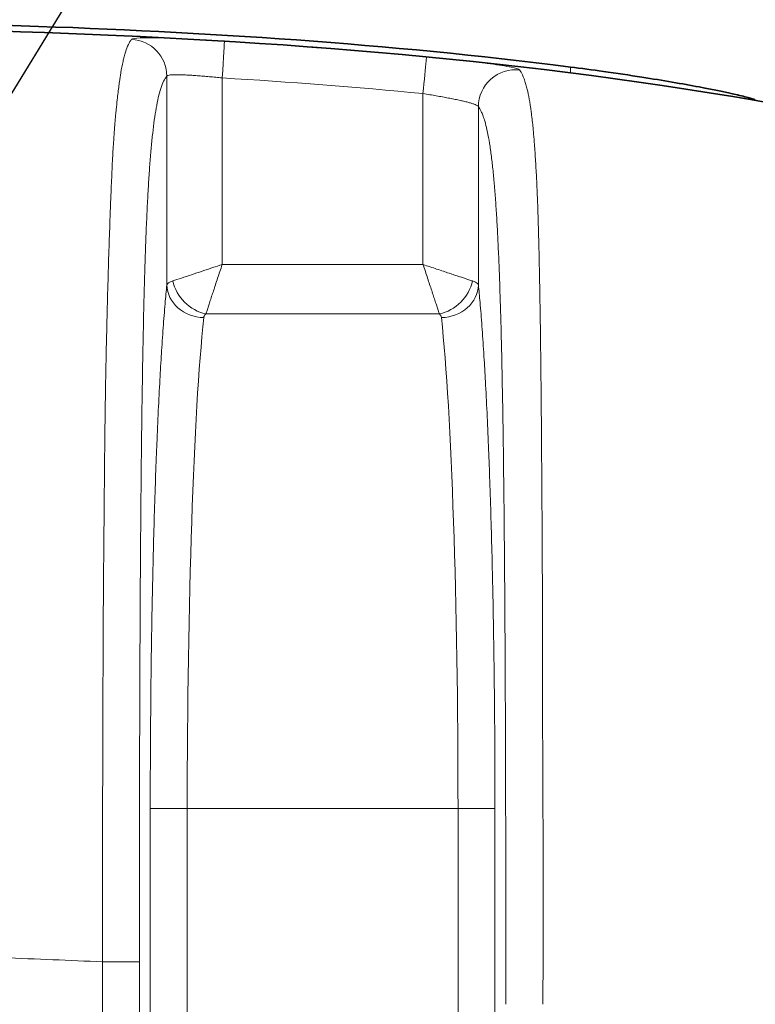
# Model space of a CAD drawing. Header units: millimetres. Extents: x 5 to 415, y 5 to 292.
# Tile 91 of 123: x 360.33 to 364.31, y 165.43 to 170.75. Entities that reach past the tile are written whole.
import ezdxf

# ---------------------------------------------------------------- set-up
doc = ezdxf.new("R2010")
doc.units = ezdxf.units.MM
for name, color, linetype, lineweight in [('Sichtbar (ISO)', 7, 'Continuous', 35), ('Sichtbar schmal (ISO)', 7, 'Continuous', 18), ('Symbol (ISO)', 7, 'Continuous', 25)]:
    doc.layers.add(name, color=color, linetype=linetype, lineweight=lineweight)
doc.styles.add('Notiztext (ISO)', font='isocpeur.ttf')
doc.dimstyles.new('Standard - Methode 1b (ISO)$7', dxfattribs={"dimtxt": 3.5, "dimasz": 2.5, "dimexe": 2, "dimexo": 0, "dimgap": 0.762, "dimtad": 1, "dimtoh": 1, "dimdsep": 46, "dimtxsty": 'Notiztext (ISO)', "dimcen": 0.09, "dimdle": 10, "dimclrd": 256, "dimclre": 256, "dimclrt": 256, "dimazin": 2, "dimtfac": 1, "dimtmove": 0, "dimatfit": 3, "dimfxl": 1, "dimtolj": 1, "dimlwd": -1, "dimlwe": -1, "dimarcsym": 0})

msp = doc.modelspace()

# ---------------------------------------------------------------- linework, layer by layer
at = {"layer": 'Sichtbar (ISO)'}
for points, knots in [([(357.36765104, 170.74734173), (358.37676467, 170.74733424), (359.34827146, 170.74673712), (361.33173961, 170.68174782), (362.32173728, 170.61727513), (363.30625653, 170.49168656)], [-0.59457811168, -0.59457811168, -0.59457811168, -0.59457811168, -0.2977507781, -0.2977507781, -0.00000161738, -0.00000161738, -0.00000161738, -0.00000161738]), ([(363.30625653, 170.49168656), (363.36605395, 170.4840586), (363.42568722, 170.47606084), (363.55575273, 170.45776083), (363.6254132, 170.44738045), (363.80701448, 170.41884704), (363.91192529, 170.40068455), (364.087802, 170.36760429), (364.15854867, 170.35286159), (364.23953312, 170.33401633), (364.26249181, 170.32811437), (364.2942302, 170.31866708), (364.30330632, 170.31508618), (364.30564714, 170.31266704)], [0.00000162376, 0.00000162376, 0.00000162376, 0.00000162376, 0.01808622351, 0.01808622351, 0.04003385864, 0.04003385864, 0.07775913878, 0.07775913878, 0.114114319, 0.114114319, 0.13484226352, 0.13484226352, 0.15498226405, 0.15498226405, 0.15498226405, 0.15498226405])]:
    msp.add_open_spline(points, degree=3, knots=knots, dxfattribs=at)
msp.add_open_spline([(357.36764997, 170.71738233), (360.11000669, 170.71740322), (362.90395119, 170.70141891), (365.5675014, 170.04871839)], degree=3, dxfattribs=at)
at = {"layer": 'Sichtbar schmal (ISO)'}
for p, q in [((363.30625656, 170.49168656), (363.30625655, 170.46175941)), ((361.12554813, 169.31482765), (361.12554776, 170.44197382)), ((361.42513973, 169.42484249), (361.42513076, 170.4328464)), ((362.50986697, 170.34824612), (362.50986472, 169.42484447)), ((362.80945505, 170.27745509), (362.80945467, 169.31482234)), ((362.50986472, 169.42484447), (361.42513973, 169.42484249)), ((363.14064008, 169.30863007), (363.14064179, 169.30862981)), ((362.59893839, 169.15762382), (361.33606392, 169.1576239)), ((361.03617803, 166.4854725), (361.03617818, 149.98453219)), ((361.23590295, 166.48545352), (361.03617804, 166.48545352)), ((361.23590534, 149.98454436), (361.23590295, 166.48545352)), ((362.69909766, 166.48545352), (361.23590295, 166.48545352)), ((362.69910432, 149.98454436), (362.69909766, 166.48545352)), ((362.89882461, 166.48545352), (362.69909766, 166.48545352)), ((362.89882476, 149.98452573), (362.89882462, 166.48546589)), ((360.77770845, 165.65713721), (360.77770833, 150.81347618)), ((360.77770845, 165.6571373), (360.97743439, 165.6571373)), ((360.97743439, 165.6571373), (360.97743439, 150.81346583))]:
    msp.add_line(p, q, dxfattribs=at)
msp.add_arc((359.58723825, 139.86980203), 30.61825487, 84.522560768, 86.558692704, dxfattribs=at)
for centre, major_axis, ratio, start_param, end_param in [((360.92582196, 170.44197396), (-0.15133411, 0.13075927), 0.9968015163, 3.855768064, 5.3765656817), ((361.42435219, 170.43291502), (0.01242118, 0.19961291), 0.0039066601, 4.7122883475, 6.2686168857), ((359.57680965, 139.73131399), (30.88202702, -2.15521613), 0.99999929, 1.5449706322, 1.5803532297), ((362.5100093, 170.34822993), (-0.01919271, -0.19907019), 0.0007178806, 3.6414467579, 4.712358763), ((363.00918084, 170.2774552), (0.15968197, 0.12042287), 0.9962321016, 0.8107824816, 2.4936306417), ((361.43275187, 169.30610599), (-0.30761479, 0.00610905), 0.1763142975, 5.8207979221, 6.2348646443), ((361.32527434, 169.31489142), (-0.19903058, 0.01966786), 0.8832343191, 0.1117794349, 1.657858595), ((361.33606426, 169.33576903), (0.14141969, -0.14142302), 0.8108853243, 4.0310638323, 5.3937418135), ((362.59893585, 169.33577172), (0.14142302, 0.14141967), 0.81091629, 4.0310526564, 5.3937407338), ((362.60972677, 169.31490899), (0.19903848, 0.01958784), 0.8832825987, 4.6256659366, 6.1717364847), ((361.43087037, 169.13081127), (-0.10569426, 0.00603636), 0.4829267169, 5.8520993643, 6.2594672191), ((362.16698982, 168.99986045), (-0.44152856, -0.14375147), 0.2453353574, 3.0920049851, 3.2850748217), ((361.40361122, 166.48545189), (0.00000154, 3.00000136), 0.0559027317, 0.4860154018, 1.5707958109), ((362.53139716, 166.48544685), (-0.00000723, 3.00000707), 0.0559000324, 4.7123910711, 5.7971765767)]:
    msp.add_ellipse(centre, major_axis=major_axis, ratio=ratio, start_param=start_param, end_param=end_param, dxfattribs=at)
for points, knots in [([(360.77770845, 165.65713721), (360.77782573, 165.89080381), (360.77807106, 166.10617341), (360.77839233, 166.300626), (360.77869426, 166.48337282), (360.77906311, 166.64764346), (360.77943344, 166.7912563), (360.77950598, 166.8193859), (360.77957916, 166.84672386), (360.7796529, 166.87331731), (360.78022377, 167.0792009), (360.78081997, 167.2404415), (360.78148977, 167.37898382), (360.78164515, 167.41112229), (360.781805, 167.44204005), (360.78197104, 167.47201151), (360.78271982, 167.60717036), (360.78357254, 167.72302878), (360.78439888, 167.82415741), (360.78464773, 167.85461147), (360.7848943, 167.88373016), (360.78513559, 167.91163817), (360.7860962, 168.02274516), (360.78697332, 168.11469811), (360.78792729, 168.21548752), (360.78800865, 168.22408265), (360.7880907, 168.23274191), (360.78817364, 168.24148249), (360.78906501, 168.33541908), (360.79004301, 168.43877344), (360.79151004, 168.55524269), (360.79178021, 168.57669124), (360.7920673, 168.59858345), (360.79237452, 168.62093863), (360.79334925, 168.69186736), (360.79453573, 168.76734857), (360.79604635, 168.84884909), (360.79749775, 168.92715484), (360.79924625, 169.011042), (360.80145389, 169.10131149), (360.80160519, 169.10749803), (360.80175868, 169.11371432), (360.80191442, 169.1199604), (360.80349881, 169.18350371), (360.80526065, 169.25003315), (360.8071609, 169.31678408), (360.80892037, 169.37858948), (360.81079909, 169.44057295), (360.81273865, 169.50053886), (360.81452469, 169.55575833), (360.81636218, 169.60925702), (360.81817491, 169.65950201), (360.81869966, 169.67404696), (360.81922217, 169.68832159), (360.81974003, 169.70229423), (360.82100249, 169.73635757), (360.82225633, 169.76879118), (360.82349823, 169.79948011), (360.82534305, 169.84506821), (360.82716131, 169.88679614), (360.82893275, 169.92454315), (360.83093048, 169.96711196), (360.83286798, 170.00462344), (360.83471427, 170.03730682), (360.83567003, 170.05422582), (360.83660148, 170.06985568), (360.83750514, 170.08425711), (360.83879336, 170.10478707), (360.84004393, 170.12275739), (360.84126576, 170.13906881), (360.84398607, 170.17538496), (360.84655715, 170.20370924), (360.84919943, 170.23112728), (360.85019709, 170.24147974), (360.85120606, 170.25166736), (360.85224166, 170.26195325), (360.85400299, 170.27944725), (360.8558089, 170.29718337), (360.85770672, 170.31493444), (360.86045035, 170.3405967), (360.86338662, 170.36628702), (360.86665403, 170.39130454), (360.86755562, 170.3982078), (360.86848235, 170.40505972), (360.8694371, 170.41184601), (360.87175871, 170.42834793), (360.8742525, 170.44447306), (360.87696226, 170.46028917), (360.88055041, 170.48123222), (360.88451761, 170.5016436), (360.88896755, 170.52119774), (360.8910119, 170.53018111), (360.89315799, 170.53897832), (360.89541594, 170.54752067), (360.89770952, 170.55619783), (360.90011375, 170.56460949), (360.90262512, 170.57262733), (360.90735723, 170.58773517), (360.91247, 170.60141205), (360.91793995, 170.61305439), (360.9233434, 170.62455523), (360.92909516, 170.63407712), (360.93517167, 170.64135846)], [0.00000000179, 0.00000000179, 0.00000000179, 0.00000000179, 0.04295972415, 0.04295972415, 0.04295972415, 0.08333333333, 0.08333333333, 0.08333333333, 0.09124135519, 0.09124135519, 0.09124135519, 0.1524644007, 0.1524644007, 0.1524644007, 0.16666666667, 0.16666666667, 0.16666666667, 0.23071297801, 0.23071297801, 0.23071297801, 0.25, 0.25, 0.25, 0.32678523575, 0.32678523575, 0.32678523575, 0.33333333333, 0.33333333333, 0.33333333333, 0.40370692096, 0.40370692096, 0.40370692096, 0.41666666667, 0.41666666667, 0.41666666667, 0.45778546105, 0.45778546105, 0.45778546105, 0.4972924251, 0.4972924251, 0.4972924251, 0.5, 0.5, 0.5, 0.52754501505, 0.52754501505, 0.52754501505, 0.55304923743, 0.55304923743, 0.55304923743, 0.57653473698, 0.57653473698, 0.57653473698, 0.58333333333, 0.58333333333, 0.58333333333, 0.59990735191, 0.59990735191, 0.59990735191, 0.62452788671, 0.62452788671, 0.62452788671, 0.65229344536, 0.65229344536, 0.65229344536, 0.66666666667, 0.66666666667, 0.66666666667, 0.68715641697, 0.68715641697, 0.68715641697, 0.73277529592, 0.73277529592, 0.73277529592, 0.75, 0.75, 0.75, 0.7792953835, 0.7792953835, 0.7792953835, 0.8216469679, 0.8216469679, 0.8216469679, 0.83333333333, 0.83333333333, 0.83333333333, 0.86175056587, 0.86175056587, 0.86175056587, 0.89937953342, 0.89937953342, 0.89937953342, 0.91666666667, 0.91666666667, 0.91666666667, 0.93422660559, 0.93422660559, 0.93422660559, 0.96731438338, 0.96731438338, 0.96731438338, 1, 1, 1, 1]), ([(362.52678533, 170.52295095), (362.52712171, 170.52646977), (362.52741197, 170.52955704), (362.52765571, 170.53218404), (362.52783414, 170.53410714), (362.52798786, 170.53578567), (362.52811948, 170.53723493), (362.52843088, 170.54066391), (362.52862682, 170.54289859), (362.52872506, 170.54455669), (362.52882322, 170.54621351), (362.52881207, 170.547173), (362.52876701, 170.54736138)], [0, 0, 0, 0, 0.19245039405, 0.19245039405, 0.19245039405, 0.33333333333, 0.33333333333, 0.33333333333, 0.66666666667, 0.66666666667, 0.66666666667, 0.99974477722, 0.99974477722, 0.99974477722, 0.99974477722]), ([(363.03223386, 170.47572299), (363.0273718, 170.48064684), (362.99693777, 170.49054716), (362.88271529, 170.50861009), (362.72090783, 170.52802948), (362.5964515, 170.5408063), (362.52876701, 170.54736138)], [0, 0, 0, 0, 0.25, 0.5, 0.75, 0.99999922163, 0.99999922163, 0.99999922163, 0.99999922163]), ([(360.97743439, 165.6571373), (360.97743438, 165.87022565), (360.97763284, 166.27262453), (360.97864832, 166.84128613), (360.98034035, 167.34272907), (360.98267634, 167.78244705), (360.98561248, 168.1654583), (360.98908895, 168.49647243), (360.99301862, 168.7798149), (360.9973085, 169.02054888), (361.00186277, 169.22384588), (361.00661176, 169.3956733), (361.01154557, 169.54253019), (361.01671586, 169.67037497), (361.02220312, 169.78366336), (361.02809348, 169.885317), (361.03448291, 169.97731776), (361.04149843, 170.06120951), (361.04932104, 170.13823285), (361.05818226, 170.20908377), (361.06833948, 170.27367474), (361.08003803, 170.33109241), (361.0934771, 170.37984951), (361.10882812, 170.41838687), (361.11974866, 170.43526401), (361.12554772, 170.44197379)], [0, 0, 0, 0, 0.0980419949, 0.1851918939, 0.2620743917, 0.3297514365, 0.3893209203, 0.4412341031, 0.4864411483, 0.5258339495, 0.5601667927, 0.5903534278, 0.6175871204, 0.6429363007, 0.6672552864, 0.6912236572, 0.7153341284, 0.7401616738, 0.7664583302, 0.7950438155, 0.8267953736, 0.8625713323, 0.9030182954, 0.9486095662, 1, 1, 1, 1]), ([(361.12554777, 170.44197387), (361.12619072, 170.44321342), (361.12758939, 170.44431425), (361.12973678, 170.44527215), (361.13184846, 170.44621413), (361.13468363, 170.4470179), (361.13822481, 170.44768484), (361.14165903, 170.44833164), (361.14575733, 170.44884975), (361.15049342, 170.44924292), (361.15514725, 170.44962926), (361.16041686, 170.44989496), (361.16626858, 170.45004587), (361.17210283, 170.45019634), (361.17851575, 170.45023269), (361.18546543, 170.45016241), (361.19239119, 170.45009238), (361.19985003, 170.44991644), (361.20779289, 170.44964324), (361.21572903, 170.44937027), (361.22414837, 170.4490002), (361.23299508, 170.44854245), (361.24184299, 170.44808463), (361.2511184, 170.4475391), (361.26075946, 170.44691574), (361.27041001, 170.44629176), (361.28042694, 170.44558981), (361.29074301, 170.4448197), (361.30106982, 170.44404879), (361.31169638, 170.4432096), (361.32255172, 170.44231243), (361.33343369, 170.44141306), (361.34454563, 170.44045543), (361.35581063, 170.4394471), (361.36706063, 170.43844011), (361.37846312, 170.43738255), (361.38994843, 170.43629039), (361.40162385, 170.43518014), (361.41338508, 170.43403415), (361.42513076, 170.4328464)], [0, 0, 0, 0, 0.0814283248, 0.0814283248, 0.0814283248, 0.1615028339, 0.1615028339, 0.1615028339, 0.2391587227, 0.2391587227, 0.2391587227, 0.3154657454, 0.3154657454, 0.3154657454, 0.3915449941, 0.3915449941, 0.3915449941, 0.4673624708, 0.4673624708, 0.4673624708, 0.5431157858, 0.5431157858, 0.5431157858, 0.6188794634, 0.6188794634, 0.6188794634, 0.6947176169, 0.6947176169, 0.6947176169, 0.7706346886, 0.7706346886, 0.7706346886, 0.8467379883, 0.8467379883, 0.8467379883, 0.922739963, 0.922739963, 0.922739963, 1, 1, 1, 1]), ([(363.15729439, 165.4281141), (363.15911519, 165.63164754), (363.15968255, 165.82046215), (363.15962413, 165.99392558), (363.15956098, 166.18143239), (363.15876342, 166.35100077), (363.15802142, 166.50183347), (363.15778839, 166.54920335), (363.15756104, 166.59472542), (363.15736414, 166.63837486), (363.15681941, 166.75913414), (363.15650142, 166.8655782), (363.15631109, 166.96088516), (363.15601091, 167.11119675), (363.15603072, 167.23380206), (363.15592474, 167.34122379), (363.15591354, 167.35257634), (363.15590063, 167.36375917), (363.15588612, 167.37480154), (363.15571846, 167.50237991), (363.15536516, 167.61122014), (363.15478032, 167.74635614), (363.15463309, 167.7803759), (363.15446926, 167.81606116), (363.15428267, 167.85412355), (363.15394822, 167.92234549), (363.15355159, 167.99812222), (363.15308593, 168.07856801), (363.15254335, 168.1723018), (363.15190551, 168.27237407), (363.15116823, 168.37411292), (363.15066153, 168.44403354), (363.15010804, 168.51473933), (363.14951407, 168.58467824), (363.14936975, 168.60167194), (363.14922316, 168.61861996), (363.14907413, 168.63551461), (363.14838549, 168.71358015), (363.14764355, 168.79050005), (363.14683103, 168.86543282), (363.14608129, 168.93457587), (363.14527139, 169.00202376), (363.14439604, 169.06707629), (363.14356952, 169.12850038), (363.14268469, 169.18778559), (363.14174761, 169.24435014), (363.1414373, 169.26308155), (363.14112135, 169.28151574), (363.14080033, 169.29963203), (363.14017825, 169.33473852), (363.13953982, 169.36872073), (363.13888046, 169.40158932), (363.13788672, 169.45112628), (363.13684561, 169.49813091), (363.13574486, 169.54264961), (363.13462774, 169.5878299), (363.13344933, 169.6304517), (363.13219919, 169.67061227), (363.1309021, 169.7122813), (363.12952792, 169.75130349), (363.1280658, 169.78785421), (363.12781081, 169.79422843), (363.12755314, 169.80052749), (363.12729273, 169.80675272), (363.12598247, 169.83807446), (363.12462336, 169.86743036), (363.12319849, 169.89552486), (363.1214451, 169.93009677), (363.11959222, 169.96277802), (363.11759118, 169.99448487), (363.11561439, 170.02580766), (363.11349234, 170.05617901), (363.11116616, 170.08601846), (363.10965241, 170.10543631), (363.10805203, 170.12461587), (363.10634704, 170.14357202), (363.10552242, 170.1527401), (363.10466177, 170.16186412), (363.10376801, 170.1708882), (363.10103162, 170.1985169), (363.09798347, 170.22515112), (363.09471506, 170.24974421), (363.09135124, 170.27505511), (363.08775487, 170.29821023), (363.08403135, 170.31882701), (363.08047425, 170.33852236), (363.0768016, 170.35592002), (363.07310349, 170.3711061), (363.07205676, 170.37540443), (363.071008, 170.37952783), (363.06995919, 170.38348123), (363.06755794, 170.39253252), (363.06518873, 170.40069365), (363.06285247, 170.40812696), (363.05971853, 170.41809828), (363.05664385, 170.42676147), (363.05362891, 170.43440973), (363.05085796, 170.44143905), (363.04813744, 170.44760945), (363.045467, 170.4530896), (363.04305388, 170.45804168), (363.04068165, 170.46242932), (363.03834974, 170.46634753), (363.03627954, 170.46982598), (363.03424111, 170.47293406), (363.03223397, 170.47572392)], [0, 0, 0, 0, 0.0459053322, 0.0459053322, 0.0459053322, 0.0955271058, 0.0955271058, 0.0955271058, 0.1111111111, 0.1111111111, 0.1111111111, 0.1542253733, 0.1542253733, 0.1542253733, 0.2222222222, 0.2222222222, 0.2222222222, 0.2294082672, 0.2294082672, 0.2294082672, 0.3124324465, 0.3124324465, 0.3124324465, 0.3333333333, 0.3333333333, 0.3333333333, 0.3707954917, 0.3707954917, 0.3707954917, 0.4144456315, 0.4144456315, 0.4144456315, 0.4444444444, 0.4444444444, 0.4444444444, 0.4517335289, 0.4517335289, 0.4517335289, 0.4854143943, 0.4854143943, 0.4854143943, 0.5164928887, 0.5164928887, 0.5164928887, 0.5458379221, 0.5458379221, 0.5458379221, 0.5555555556, 0.5555555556, 0.5555555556, 0.574386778, 0.574386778, 0.574386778, 0.602767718, 0.602767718, 0.602767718, 0.6315704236, 0.6315704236, 0.6315704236, 0.6614549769, 0.6614549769, 0.6614549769, 0.6666666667, 0.6666666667, 0.6666666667, 0.6928888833, 0.6928888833, 0.6928888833, 0.7251568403, 0.7251568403, 0.7251568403, 0.7570339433, 0.7570339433, 0.7570339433, 0.7777777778, 0.7777777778, 0.7777777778, 0.7878104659, 0.7878104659, 0.7878104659, 0.8185271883, 0.8185271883, 0.8185271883, 0.850140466, 0.850140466, 0.850140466, 0.8803408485, 0.8803408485, 0.8803408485, 0.8888888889, 0.8888888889, 0.8888888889, 0.9084595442, 0.9084595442, 0.9084595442, 0.9347123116, 0.9347123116, 0.9347123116, 0.9588405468, 0.9588405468, 0.9588405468, 0.9806437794, 0.9806437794, 0.9806437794, 1, 1, 1, 1]), ([(362.50986578, 170.34823898), (362.52209114, 170.34626845), (362.53432286, 170.34425597), (362.54645751, 170.34221758), (362.55841018, 170.34020977), (362.57026877, 170.33817682), (362.58195102, 170.33613076), (362.59331114, 170.33414112), (362.60450449, 170.33213908), (362.61545434, 170.33013533), (362.62629028, 170.32815242), (362.63688781, 170.32616784), (362.64717672, 170.32419086), (362.65746634, 170.32221373), (362.6674473, 170.3202442), (362.67705319, 170.3182906), (362.6866179, 170.31634538), (362.69581075, 170.31441595), (362.70457134, 170.31250956), (362.71331228, 170.31060744), (362.72162289, 170.30872824), (362.72944886, 170.3068782), (362.73727847, 170.30502731), (362.74462299, 170.3032056), (362.75143452, 170.30141848), (362.758265, 170.29962638), (362.76455952, 170.29786906), (362.77027692, 170.29615122), (362.77601313, 170.29442772), (362.78116843, 170.29274397), (362.78570916, 170.29110416), (362.79027916, 170.28945377), (362.7942266, 170.28784789), (362.79752528, 170.28629063), (362.80083301, 170.2847291), (362.80348855, 170.28321646), (362.80547486, 170.28175646), (362.80750292, 170.28026577), (362.80883273, 170.27882996), (362.80945505, 170.27745516)], [0, 0, 0, 0, 0.08034230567, 0.08034230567, 0.08034230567, 0.15947981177, 0.15947981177, 0.15947981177, 0.23643518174, 0.23643518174, 0.23643518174, 0.3125900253, 0.3125900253, 0.3125900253, 0.38875014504, 0.38875014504, 0.38875014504, 0.46458366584, 0.46458366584, 0.46458366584, 0.54024702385, 0.54024702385, 0.54024702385, 0.61594552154, 0.61594552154, 0.61594552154, 0.69185448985, 0.69185448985, 0.69185448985, 0.76801331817, 0.76801331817, 0.76801331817, 0.84466290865, 0.84466290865, 0.84466290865, 0.92152289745, 0.92152289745, 0.92152289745, 0.99999817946, 0.99999817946, 0.99999817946, 0.99999817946]), ([(362.8094551, 170.27745498), (362.81153531, 170.27469723), (362.81361365, 170.27164898), (362.81568967, 170.26828255), (362.81807582, 170.26441322), (362.8204589, 170.26012354), (362.8228381, 170.25536639), (362.82554332, 170.24995734), (362.82824351, 170.24394393), (362.83093702, 170.23724737), (362.83397146, 170.22970318), (362.83699744, 170.22129194), (362.84001183, 170.2118834), (362.84338115, 170.20136703), (362.84673601, 170.18960467), (362.8500704, 170.17638371), (362.85376988, 170.16171518), (362.85744416, 170.14525115), (362.86108145, 170.12665046), (362.86484398, 170.1074093), (362.86856693, 170.08588181), (362.87223123, 170.06164008), (362.87556682, 170.03957298), (362.87885381, 170.01525676), (362.88207289, 169.98836496), (362.88493024, 169.96449506), (362.88773407, 169.93859591), (362.89046826, 169.91047602), (362.89297689, 169.88467587), (362.89542688, 169.85700628), (362.89780515, 169.82737954), (362.90005026, 169.79941154), (362.90223147, 169.76969941), (362.90433875, 169.73824134), (362.90638666, 169.70766978), (362.90836475, 169.67544929), (362.910266, 169.64164981), (362.91215296, 169.6081045), (362.91396421, 169.57300385), (362.91569589, 169.53647765), (362.91745018, 169.4994744), (362.9191228, 169.46100812), (362.92071318, 169.42125814), (362.92236651, 169.37993469), (362.92393095, 169.33722389), (362.92540947, 169.29334914), (362.9269849, 169.24659862), (362.92846277, 169.19852656), (362.92985002, 169.14939704), (362.9313621, 169.0958464), (362.9327665, 169.0410394), (362.93407464, 168.98527523), (362.93552665, 168.92337764), (362.93686005, 168.86030073), (362.93809124, 168.79636891), (362.93947145, 168.72469873), (362.94072321, 168.65195415), (362.94186789, 168.57846748), (362.94315489, 168.49584451), (362.94430653, 168.41228347), (362.94534829, 168.32810103), (362.94651811, 168.23357039), (362.94754938, 168.1382562), (362.94847068, 168.04244128), (362.94950243, 167.93513935), (362.95039625, 167.82720943), (362.95118256, 167.71889242), (362.95206054, 167.5979466), (362.95280447, 167.47651817), (362.95344511, 167.3548027), (362.95415855, 167.21925566), (362.9547439, 167.08335264), (362.95523132, 166.94724535), (362.95577214, 166.796228), (362.95619241, 166.64495918), (362.95652105, 166.49355313), (362.95688497, 166.32588977), (362.95713654, 166.15805813), (362.95730299, 165.99014043), (362.95748862, 165.80288303), (362.95756841, 165.6155186), (362.9575684, 165.42811079)], [0, 0, 0, 0, 0.0183105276, 0.0183105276, 0.0183105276, 0.039356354, 0.039356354, 0.039356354, 0.0632861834, 0.0632861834, 0.0632861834, 0.090244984, 0.090244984, 0.090244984, 0.1203780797, 0.1203780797, 0.1203780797, 0.153810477, 0.153810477, 0.153810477, 0.188394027, 0.188394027, 0.188394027, 0.2198752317, 0.2198752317, 0.2198752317, 0.2478188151, 0.2478188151, 0.2478188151, 0.2734571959, 0.2734571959, 0.2734571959, 0.2976601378, 0.2976601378, 0.2976601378, 0.3211810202, 0.3211810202, 0.3211810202, 0.3445250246, 0.3445250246, 0.3445250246, 0.3681739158, 0.3681739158, 0.3681739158, 0.3927589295, 0.3927589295, 0.3927589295, 0.4189553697, 0.4189553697, 0.4189553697, 0.4475092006, 0.4475092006, 0.4475092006, 0.4792036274, 0.4792036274, 0.4792036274, 0.5147343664, 0.5147343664, 0.5147343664, 0.554682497, 0.554682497, 0.554682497, 0.599541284, 0.599541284, 0.599541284, 0.6497780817, 0.6497780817, 0.6497780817, 0.70587205, 0.70587205, 0.70587205, 0.7683404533, 0.7683404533, 0.7683404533, 0.8376520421, 0.8376520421, 0.8376520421, 0.9144060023, 0.9144060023, 0.9144060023, 1, 1, 1, 1]), ([(361.15792017, 169.33576785), (361.17103711, 169.34051886), (361.18715441, 169.34568053), (361.20458171, 169.35134495), (361.22200902, 169.35700938), (361.24070678, 169.36317655), (361.25970311, 169.36957026), (361.27869944, 169.37596396), (361.2979948, 169.38258419), (361.31696414, 169.38902433), (361.33593347, 169.39546446), (361.35457258, 169.40172451), (361.37269986, 169.40770535), (361.39082714, 169.4136862), (361.40844569, 169.41938784), (361.42513973, 169.42484249)], [0, 0, 0, 0, 0.2, 0.2, 0.2, 0.4, 0.4, 0.4, 0.6, 0.6, 0.6, 0.8, 0.8, 0.8, 1, 1, 1, 1]), ([(361.33606392, 169.1576239), (361.33813108, 169.16338134), (361.34039157, 169.16984866), (361.34280152, 169.17697086), (361.34516863, 169.18396648), (361.34767974, 169.19159543), (361.35035042, 169.19978677), (361.3527817, 169.20724379), (361.35534528, 169.21516644), (361.35808103, 169.22346303), (361.36115664, 169.23279029), (361.36444099, 169.24259002), (361.36787321, 169.25284935), (361.37114107, 169.2626174), (361.37454334, 169.27280301), (361.37806053, 169.28339395), (361.38141937, 169.29350805), (361.38488323, 169.30399229), (361.38845641, 169.31482122), (361.39230405, 169.3264819), (361.39627281, 169.3385439), (361.40035446, 169.35091772), (361.40423114, 169.36267016), (361.40821009, 169.37470342), (361.41228204, 169.38691028), (361.41645225, 169.39941168), (361.42071982, 169.41209375), (361.42513973, 169.42484249)], [0, 0, 0, 0, 0.1158855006, 0.1158855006, 0.1158855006, 0.2297114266, 0.2297114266, 0.2297114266, 0.3333333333, 0.3333333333, 0.3333333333, 0.4498279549, 0.4498279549, 0.4498279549, 0.5607441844, 0.5607441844, 0.5607441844, 0.6666666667, 0.6666666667, 0.6666666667, 0.780724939, 0.780724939, 0.780724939, 0.889055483, 0.889055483, 0.889055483, 1, 1, 1, 1]), ([(362.50986472, 169.42484447), (362.51297495, 169.41607149), (362.51807459, 169.40034341), (362.52259702, 169.3866477), (362.52687531, 169.37369137), (362.53063703, 169.36250768), (362.53447809, 169.35100452), (362.53827657, 169.33962886), (362.54215263, 169.32797877), (362.54591829, 169.3166839), (362.54964083, 169.30551836), (362.55325548, 169.29468405), (362.55677583, 169.28411129), (362.5602498, 169.27367781), (362.56363194, 169.2635046), (362.56690284, 169.25373027), (362.57010259, 169.24416855), (362.5731959, 169.2349849), (362.57610254, 169.22613117), (362.57905277, 169.21714465), (362.58181068, 169.20851311), (362.58458086, 169.2006962), (362.5874629, 169.19256363), (362.5903582, 169.18522586), (362.59232741, 169.17745654), (362.5943358, 169.16953264), (362.59538086, 169.16158886), (362.59893839, 169.15762382)], [0, 0, 0, 0, 0.1187334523, 0.1187334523, 0.1187334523, 0.2310568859, 0.2310568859, 0.2310568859, 0.342135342, 0.342135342, 0.342135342, 0.4519418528, 0.4519418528, 0.4519418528, 0.5603016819, 0.5603016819, 0.5603016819, 0.6663046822, 0.6663046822, 0.6663046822, 0.7738975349, 0.7738975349, 0.7738975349, 0.8858352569, 0.8858352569, 0.8858352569, 1, 1, 1, 1]), ([(362.77708433, 169.33576777), (362.77121865, 169.33787413), (362.76461605, 169.34018106), (362.75733493, 169.34264255), (362.75021479, 169.34504962), (362.74244424, 169.34760428), (362.73409848, 169.35032409), (362.72688299, 169.35267556), (362.71923846, 169.35515051), (362.7112473, 169.35778551), (362.71037105, 169.35807445), (362.70949062, 169.35836526), (362.70860603, 169.35865785), (362.69981588, 169.36156541), (362.69061557, 169.3646488), (362.68101488, 169.36786045), (362.67129731, 169.37111118), (362.6611687, 169.37449347), (362.6506409, 169.37798895), (362.64073961, 169.38127641), (362.63048481, 169.38466424), (362.61990012, 169.3881568), (362.60817662, 169.39202514), (362.59604665, 169.39601621), (362.58360134, 169.40012154), (362.57194287, 169.40396732), (362.56000821, 169.40791383), (362.54790209, 169.4119519), (362.53536704, 169.41613304), (362.52264955, 169.42041215), (362.50986472, 169.42484447)], [0, 0, 0, 0, 0.1180632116, 0.1180632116, 0.1180632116, 0.2335161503, 0.2335161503, 0.2335161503, 0.3333333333, 0.3333333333, 0.3333333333, 0.3442785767, 0.3442785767, 0.3442785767, 0.4530423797, 0.4530423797, 0.4530423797, 0.5631301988, 0.5631301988, 0.5631301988, 0.6666666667, 0.6666666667, 0.6666666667, 0.7813426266, 0.7813426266, 0.7813426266, 0.8887682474, 0.8887682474, 0.8887682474, 1, 1, 1, 1]), ([(361.03617803, 166.4854725), (361.03617799, 166.55986335), (361.03631313, 166.63363857), (361.03657882, 166.70685689), (361.03686215, 166.78493655), (361.03729391, 166.86238425), (361.03787256, 166.93931558), (361.03846583, 167.01819043), (361.0392135, 167.09652364), (361.04011806, 167.17440094), (361.0409832, 167.24888424), (361.04198813, 167.32295675), (361.04313129, 167.39634881), (361.04429442, 167.47102362), (361.04560065, 167.5449937), (361.04704635, 167.61797846), (361.04847318, 167.69001097), (361.05003587, 167.76108345), (361.05172902, 167.83093684), (361.05346823, 167.90269044), (361.05534634, 167.97315344), (361.05735865, 168.04217001), (361.05934738, 168.11037754), (361.06146719, 168.17717248), (361.06371339, 168.24240703), (361.06585229, 168.30452548), (361.06810581, 168.36522909), (361.07046974, 168.42439197), (361.0705869, 168.42732407), (361.07070432, 168.43025243), (361.07082202, 168.43317702), (361.07331141, 168.49503656), (361.07592091, 168.55520955), (361.07864068, 168.61347204), (361.08136285, 168.6717858), (361.08419548, 168.72818548), (361.08712725, 168.782475), (361.08982594, 168.83244827), (361.0926086, 168.88063367), (361.0954655, 168.92690256), (361.09572418, 168.93109206), (361.09598349, 168.93526541), (361.09624343, 168.93942267), (361.09938532, 168.98967198), (361.1026186, 169.03757576), (361.10594592, 169.08321884), (361.10925703, 169.1286397), (361.11266133, 169.17182251), (361.1161639, 169.21279349), (361.11921579, 169.24849266), (361.12234234, 169.28251181), (361.12554809, 169.31482765)], [0, 0, 0, 0, 0.0632965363, 0.0632965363, 0.0632965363, 0.1307956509, 0.1307956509, 0.1307956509, 0.2, 0.2, 0.2, 0.2661883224, 0.2661883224, 0.2661883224, 0.3335334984, 0.3335334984, 0.3335334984, 0.4, 0.4, 0.4, 0.4682745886, 0.4682745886, 0.4682745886, 0.5357488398, 0.5357488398, 0.5357488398, 0.6, 0.6, 0.6, 0.6031842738, 0.6031842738, 0.6031842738, 0.6705364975, 0.6705364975, 0.6705364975, 0.7379480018, 0.7379480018, 0.7379480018, 0.8, 0.8, 0.8, 0.8056186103, 0.8056186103, 0.8056186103, 0.8735314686, 0.8735314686, 0.8735314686, 0.9411137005, 0.9411137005, 0.9411137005, 1, 1, 1, 1]), ([(362.80945468, 169.31482234), (362.80872146, 169.31728533), (362.80700955, 169.31975439), (362.80433778, 169.32216136), (362.801666, 169.32456832), (362.79803367, 169.3269132), (362.79347661, 169.32918408), (362.78891955, 169.33145497), (362.78343778, 169.33365186), (362.77708433, 169.33576777)], [0, 0, 0, 0, 0.3333333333, 0.3333333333, 0.3333333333, 0.6666666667, 0.6666666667, 0.6666666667, 1, 1, 1, 1]), ([(362.80945467, 169.31482234), (362.81243569, 169.28477169), (362.81534827, 169.253248), (362.81819602, 169.22027096), (362.82171366, 169.17953655), (362.82513247, 169.1365864), (362.82845771, 169.09139758), (362.83179446, 169.04605237), (362.83503705, 168.99845225), (362.8381883, 168.94851539), (362.83864001, 168.94135732), (362.83908983, 168.93415112), (362.83953778, 168.92689649), (362.84220316, 168.88372971), (362.84480396, 168.83889475), (362.84733221, 168.7924953), (362.85027565, 168.73847601), (362.85312074, 168.68233588), (362.85585606, 168.62426922), (362.85858979, 168.56623657), (362.86121387, 168.50627986), (362.86371837, 168.44462173), (362.86399179, 168.43789049), (362.86426378, 168.43113899), (362.86453434, 168.42436754), (362.86674465, 168.36904853), (362.86885843, 168.31238268), (362.87087223, 168.25447267), (362.87313334, 168.18945098), (362.87526842, 168.1228608), (362.87727278, 168.05484964), (362.87927533, 167.98689987), (362.8811474, 167.91753155), (362.88288447, 167.8468943), (362.88301551, 167.84156588), (362.88314577, 167.83623024), (362.88327527, 167.83088745), (362.88486044, 167.76548497), (362.88633127, 167.69901395), (362.88768327, 167.63168714), (362.88914707, 167.55879272), (362.89047155, 167.48489531), (362.89165296, 167.41027601), (362.89288735, 167.33230961), (362.89396555, 167.25355543), (362.89488556, 167.17433913), (362.89573312, 167.10135998), (362.89644284, 167.02798348), (362.8970169, 166.95413704), (362.89763198, 166.87501382), (362.89809139, 166.79535022), (362.89839369, 166.71502021), (362.89867933, 166.63911837), (362.89882466, 166.56262015), (362.89882462, 166.48546589)], [0, 0, 0, 0, 0.0547582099, 0.0547582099, 0.0547582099, 0.1223974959, 0.1223974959, 0.1223974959, 0.1902708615, 0.1902708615, 0.1902708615, 0.2, 0.2, 0.2, 0.2578906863, 0.2578906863, 0.2578906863, 0.3252883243, 0.3252883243, 0.3252883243, 0.3926464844, 0.3926464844, 0.3926464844, 0.4, 0.4, 0.4, 0.4600741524, 0.4600741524, 0.4600741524, 0.5275257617, 0.5275257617, 0.5275257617, 0.5949164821, 0.5949164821, 0.5949164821, 0.6, 0.6, 0.6, 0.6622286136, 0.6622286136, 0.6622286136, 0.7296032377, 0.7296032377, 0.7296032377, 0.8, 0.8, 0.8, 0.8648540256, 0.8648540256, 0.8648540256, 0.9343422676, 0.9343422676, 0.9343422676, 1, 1, 1, 1]), ([(359.15729431, 165.70413196), (359.5226945, 165.69936455), (359.8837991, 165.69171789), (360.24034102, 165.67946416), (360.42064777, 165.67326732), (360.59978764, 165.66589226), (360.77770845, 165.65713718)], [0, 0, 0, 0, 0.6641386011, 0.6641386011, 0.6641386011, 1, 1, 1, 1])]:
    msp.add_open_spline(points, degree=3, knots=knots, dxfattribs=at)
msp.add_open_spline([(361.43679378, 170.63250568), (361.36993229, 170.63655494), (361.24669063, 170.64342096), (361.08190651, 170.65000325), (360.97035408, 170.65033912), (360.94007698, 170.64544513), (360.93517169, 170.64135889)], degree=3, dxfattribs=at)

# ---------------------------------------------------------------- leaders
at = {"layer": 'Symbol (ISO)', "annotation_type": 0, "has_hookline": 1, "hookline_direction": 0, "text_width": 20.64677992}
msp.add_leader([(352.8675014, 158.23499894), (366.44459657, 180.40338284), (368.94459657, 180.40338284)], dimstyle='Standard - Methode 1b (ISO)$7', override={"dimtad": 0}, dxfattribs=at)

doc.saveas('drawing.dxf')
